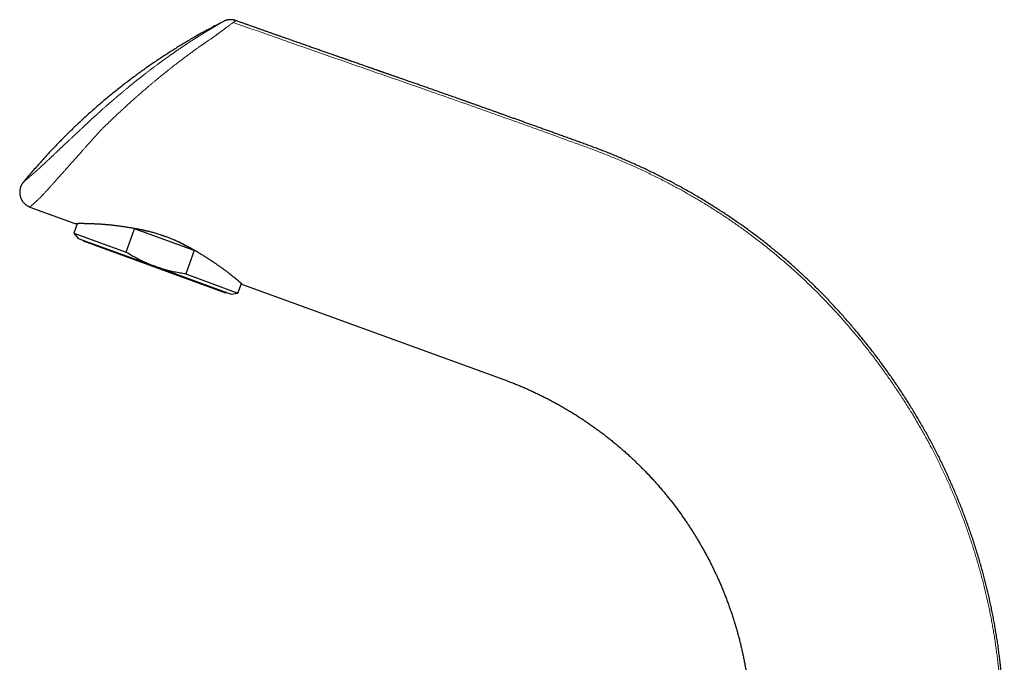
# Model space of a CAD drawing. Header units: millimetres. Extents: x 8 to 573, y 12 to 528.
# Tile 4 of 73: x 27 to 184, y 425 to 528. Entities that reach past the tile are written whole.
import ezdxf

# ---------------------------------------------------------------- set-up
doc = ezdxf.new("R2010")
doc.units = ezdxf.units.MM

msp = doc.modelspace()

# ---------------------------------------------------------------- linework, layer by layer
at = {"color": 7, "linetype": 'Continuous', "lineweight": 30}
for p, q in [((61.61, 527.62), (61.61, 527.62)), ((28.77, 497.89), (36.08, 495.23)), ((36.29, 495.23), (35.74, 493.73)), ((35.74, 493.73), (36.45, 492.88)), ((35.74, 493.73), (44.1, 490.68)), ((44.1, 490.68), (45.45, 494.4)), ((54.96, 490.94), (45.45, 494.4)), ((36.45, 492.88), (48.67, 488.44)), ((37.31, 492.57), (37.28, 492.48)), ((37.28, 492.48), (59.98, 484.21)), ((54.96, 490.94), (53.61, 487.22)), ((48.67, 488.44), (60.88, 483.99)), ((53.61, 487.22), (61.96, 484.18)), ((61.96, 484.18), (62.51, 485.69)), ((62.67, 485.55), (104.36, 470.38)), ((59.98, 484.21), (60.02, 484.31)), ((60.88, 483.99), (61.96, 484.18)), ((133.72, 447.35), (133.72, 447.35)), ((138.15, 439.5), (138.17, 439.47))]:
    msp.add_line(p, q, dxfattribs=at)
for start_param, end_param in [(1.566746, 1.941977), (1.199615, 1.461698)]:
    msp.add_ellipse((47.64, 485.61), major_axis=(13.11, -4.77), ratio=0.57735, start_param=start_param, end_param=end_param, dxfattribs=at)
for points, knots in [([(59.64, 527.5), (59.37, 527.36), (58.83, 527.08), (58.01, 526.66), (57.21, 526.22), (56.4, 525.78), (55.6, 525.33), (54.8, 524.87), (54.03, 524.42), (53.28, 523.97), (52.56, 523.53), (51.84, 523.09), (51.13, 522.63), (50.42, 522.17), (49.71, 521.71), (49, 521.24), (48.3, 520.76), (47.61, 520.28), (46.91, 519.79), (46.22, 519.29), (45.5, 518.76), (44.73, 518.19), (43.94, 517.58), (43.15, 516.96), (42.38, 516.36), (41.64, 515.76), (40.93, 515.17), (40.22, 514.57), (39.51, 513.96), (38.81, 513.35), (38.12, 512.74), (37.45, 512.13), (36.81, 511.54), (36.19, 510.95), (35.57, 510.37), (34.97, 509.77), (34.36, 509.18), (33.76, 508.57), (33.17, 507.97), (32.58, 507.35), (32, 506.74), (31.42, 506.12), (30.85, 505.49), (30.25, 504.82), (29.62, 504.11), (28.97, 503.36), (28.33, 502.6), (27.9, 502.09), (27.69, 501.83)], [0, 0, 0, 0, 0.022182, 0.044387, 0.066615, 0.088864, 0.111133, 0.133423, 0.155731, 0.176196, 0.196675, 0.217167, 0.237673, 0.25819, 0.278719, 0.299259, 0.319809, 0.340368, 0.360935, 0.38151, 0.402092, 0.426357, 0.45063, 0.474909, 0.499193, 0.521674, 0.544158, 0.566643, 0.589128, 0.611613, 0.634096, 0.656576, 0.67718, 0.697781, 0.718377, 0.738968, 0.759553, 0.780131, 0.800702, 0.821265, 0.841819, 0.862363, 0.882897, 0.90342, 0.927592, 0.951747, 0.975884, 1, 1, 1, 1]), ([(61.61, 527.62), (61.57, 527.64), (61.49, 527.66), (61.38, 527.69), (61.27, 527.72), (61.17, 527.73), (61.08, 527.75), (61, 527.76), (60.94, 527.76), (60.88, 527.76), (60.83, 527.77), (60.79, 527.77), (60.75, 527.77), (60.7, 527.77), (60.65, 527.77), (60.59, 527.76), (60.52, 527.76), (60.44, 527.75), (60.36, 527.74), (60.27, 527.72), (60.18, 527.7), (60.08, 527.67), (59.97, 527.64), (59.86, 527.6), (59.75, 527.56), (59.68, 527.52), (59.64, 527.5)], [0, 0, 0, 0, 0.061443, 0.119169, 0.173019, 0.222866, 0.26861, 0.310173, 0.339861, 0.366913, 0.391315, 0.413057, 0.432416, 0.453271, 0.480275, 0.510788, 0.544796, 0.582275, 0.623192, 0.667503, 0.715146, 0.766046, 0.820107, 0.877215, 0.937232, 1, 1, 1, 1]), ([(117.95, 507.7), (117.69, 507.8), (117.17, 507.99), (116.39, 508.27), (115.62, 508.55), (114.86, 508.82), (114.11, 509.09), (113.37, 509.36), (112.66, 509.62), (111.98, 509.87), (111.33, 510.1), (110.68, 510.33), (110.04, 510.56), (109.41, 510.79), (108.79, 511.01), (108.17, 511.24), (107.56, 511.45), (106.96, 511.67), (106.37, 511.88), (105.79, 512.09), (105.22, 512.29), (104.67, 512.49), (104.14, 512.68), (103.62, 512.86), (103.1, 513.05), (102.58, 513.23), (102.06, 513.42), (101.54, 513.61), (101.02, 513.79), (100.51, 513.97), (100.01, 514.15), (99.52, 514.32), (99.06, 514.49), (98.6, 514.65), (98.16, 514.8), (97.72, 514.96), (97.29, 515.11), (96.87, 515.26), (96.45, 515.41), (96.04, 515.55), (95.64, 515.69), (95.24, 515.83), (94.86, 515.97), (94.48, 516.1), (94.11, 516.23), (93.74, 516.36), (93.37, 516.49), (93.01, 516.62), (92.65, 516.74), (92.3, 516.87), (91.95, 516.99), (91.61, 517.11), (91.27, 517.23), (90.93, 517.35), (90.59, 517.47), (90.25, 517.58), (89.92, 517.7), (89.6, 517.81), (89.29, 517.92), (88.99, 518.02), (88.7, 518.12), (88.42, 518.22), (88.15, 518.32), (87.88, 518.41), (87.63, 518.5), (87.39, 518.58), (87.16, 518.66), (86.95, 518.74), (86.74, 518.81), (86.55, 518.87), (86.36, 518.94), (86.18, 519), (86.01, 519.06), (85.84, 519.12), (85.68, 519.18), (85.51, 519.24), (85.36, 519.29), (85.21, 519.34), (85.07, 519.39), (84.95, 519.43), (84.83, 519.47), (84.72, 519.51), (84.62, 519.55), (84.53, 519.58), (84.44, 519.61), (84.36, 519.64), (84.27, 519.67), (84.17, 519.7), (84.04, 519.75), (83.89, 519.8), (83.74, 519.85), (83.57, 519.91), (83.4, 519.97), (83.21, 520.04), (83.02, 520.1), (82.83, 520.17), (82.57, 520.26), (82.26, 520.37), (81.89, 520.5), (81.5, 520.63), (81.14, 520.76), (80.81, 520.87), (80.5, 520.98), (80.25, 521.07), (80.04, 521.14), (79.89, 521.19), (79.74, 521.25), (79.57, 521.31), (79.4, 521.37), (79.22, 521.43), (79.03, 521.49), (78.84, 521.56), (78.64, 521.63), (78.44, 521.7), (78.22, 521.78), (78.01, 521.85), (77.78, 521.93), (77.54, 522.02), (77.27, 522.11), (76.98, 522.21), (76.68, 522.32), (76.37, 522.43), (76.05, 522.54), (75.73, 522.65), (75.4, 522.77), (75.07, 522.88), (74.75, 523), (74.41, 523.11), (74.07, 523.23), (73.72, 523.35), (73.36, 523.48), (73, 523.61), (72.62, 523.74), (72.24, 523.87), (71.85, 524.01), (71.46, 524.15), (71.06, 524.29), (70.66, 524.43), (70.27, 524.57), (69.86, 524.71), (69.45, 524.86), (69.03, 525.01), (68.58, 525.16), (68.12, 525.32), (67.66, 525.49), (67.18, 525.65), (66.7, 525.82), (66.22, 525.99), (65.74, 526.16), (65.27, 526.33), (64.78, 526.5), (64.29, 526.67), (63.79, 526.85), (63.29, 527.03), (62.78, 527.21), (62.26, 527.39), (61.87, 527.53), (61.65, 527.61), (61.61, 527.62)], [0, 0, 0, 0, 0.013991, 0.027818, 0.041481, 0.054978, 0.068312, 0.08148, 0.094484, 0.10626, 0.117897, 0.129396, 0.140756, 0.151978, 0.163062, 0.174007, 0.184814, 0.195483, 0.206013, 0.216404, 0.226657, 0.236198, 0.245615, 0.25491, 0.264081, 0.273129, 0.282591, 0.291914, 0.301099, 0.310146, 0.319054, 0.327824, 0.335965, 0.343984, 0.351879, 0.359651, 0.367301, 0.374827, 0.38223, 0.389509, 0.396666, 0.4037, 0.410488, 0.417157, 0.423708, 0.43014, 0.436777, 0.443283, 0.449657, 0.4559, 0.462012, 0.467992, 0.473841, 0.480123, 0.486246, 0.49221, 0.498015, 0.503661, 0.509148, 0.514476, 0.519645, 0.524655, 0.529507, 0.534117, 0.538573, 0.542876, 0.547026, 0.550731, 0.554304, 0.557746, 0.561057, 0.564236, 0.567284, 0.570201, 0.573257, 0.576155, 0.578894, 0.581474, 0.583895, 0.586157, 0.58826, 0.590204, 0.591989, 0.593615, 0.595063, 0.596518, 0.598048, 0.599653, 0.602118, 0.604742, 0.607525, 0.610468, 0.61357, 0.616772, 0.620128, 0.623621, 0.627177, 0.633656, 0.640303, 0.647117, 0.654098, 0.659419, 0.664834, 0.670342, 0.672971, 0.675642, 0.678433, 0.68135, 0.684392, 0.68756, 0.690854, 0.694273, 0.697818, 0.701488, 0.705216, 0.709064, 0.713034, 0.717125, 0.7221, 0.727243, 0.732554, 0.738033, 0.743681, 0.749497, 0.755481, 0.761114, 0.766889, 0.772805, 0.778862, 0.785061, 0.791401, 0.797882, 0.804504, 0.811268, 0.818173, 0.82522, 0.832408, 0.839314, 0.846346, 0.853504, 0.860787, 0.868196, 0.876191, 0.884328, 0.892605, 0.901024, 0.909584, 0.918285, 0.926619, 0.935078, 0.943662, 0.952372, 0.961208, 0.970168, 0.979255, 0.988467, 0.997804, 1, 1, 1, 1]), ([(155.1, 484.16), (154.9, 484.36), (154.49, 484.77), (153.88, 485.38), (153.26, 485.98), (152.63, 486.57), (151.99, 487.17), (151.36, 487.75), (150.71, 488.33), (150.05, 488.92), (149.37, 489.5), (148.68, 490.09), (147.98, 490.68), (147.27, 491.25), (146.56, 491.83), (145.84, 492.39), (145.12, 492.95), (144.39, 493.5), (143.66, 494.04), (142.92, 494.58), (142.17, 495.11), (141.44, 495.62), (140.71, 496.12), (140, 496.6), (139.28, 497.08), (138.55, 497.54), (137.79, 498.03), (136.98, 498.53), (136.13, 499.05), (135.27, 499.56), (134.41, 500.06), (133.54, 500.56), (132.67, 501.04), (131.82, 501.5), (130.99, 501.94), (130.18, 502.36), (129.37, 502.77), (128.55, 503.18), (127.73, 503.58), (126.91, 503.97), (126.09, 504.35), (125.26, 504.73), (124.43, 505.1), (123.6, 505.46), (122.76, 505.82), (121.94, 506.16), (121.13, 506.49), (120.34, 506.8), (119.54, 507.11), (118.75, 507.41), (118.21, 507.61), (117.95, 507.7)], [0, 0, 0, 0, 0.019481, 0.038978, 0.05849, 0.078017, 0.097557, 0.117112, 0.136679, 0.156258, 0.176783, 0.197319, 0.217867, 0.238426, 0.258996, 0.279575, 0.300163, 0.320759, 0.341362, 0.361971, 0.382583, 0.403198, 0.422636, 0.442076, 0.461516, 0.480956, 0.500395, 0.522883, 0.545368, 0.567848, 0.590323, 0.61279, 0.63525, 0.6577, 0.678271, 0.698835, 0.719392, 0.73994, 0.760479, 0.781007, 0.801523, 0.822027, 0.842516, 0.862991, 0.88345, 0.903892, 0.923149, 0.942389, 0.961612, 0.980816, 1, 1, 1, 1]), ([(27.69, 501.83), (27.67, 501.8), (27.62, 501.73), (27.55, 501.63), (27.48, 501.53), (27.41, 501.41), (27.36, 501.29), (27.3, 501.17), (27.26, 501.05), (27.22, 500.92), (27.19, 500.79), (27.16, 500.66), (27.14, 500.53), (27.13, 500.39), (27.12, 500.25), (27.13, 500.11), (27.14, 499.97), (27.16, 499.83), (27.19, 499.69), (27.22, 499.55), (27.26, 499.42), (27.31, 499.29), (27.37, 499.16), (27.44, 499.03), (27.51, 498.91), (27.58, 498.8), (27.67, 498.69), (27.75, 498.59), (27.84, 498.49), (27.94, 498.4), (28.04, 498.31), (28.15, 498.22), (28.27, 498.14), (28.4, 498.06), (28.52, 498), (28.64, 497.94), (28.73, 497.91), (28.77, 497.89)], [0, 0, 0, 0, 0.025331, 0.051272, 0.077813, 0.104941, 0.132636, 0.160877, 0.187982, 0.215524, 0.243475, 0.271803, 0.300475, 0.329452, 0.358696, 0.388162, 0.417807, 0.447584, 0.476913, 0.506278, 0.535633, 0.564932, 0.59466, 0.624235, 0.653613, 0.68275, 0.711603, 0.739629, 0.76731, 0.794615, 0.821515, 0.852974, 0.883785, 0.913916, 0.943342, 0.972041, 1, 1, 1, 1]), ([(42.9, 494.85), (42.85, 494.86), (42.73, 494.88), (42.57, 494.9), (42.4, 494.92), (42.21, 494.94), (41.99, 494.97), (41.75, 494.99), (41.51, 495.02), (41.3, 495.04), (41.12, 495.05), (40.97, 495.07), (40.82, 495.08), (40.64, 495.09), (40.44, 495.11), (40.22, 495.13), (40.01, 495.14), (39.82, 495.15), (39.65, 495.16), (39.51, 495.17), (39.37, 495.18), (39.21, 495.18), (39.03, 495.19), (38.83, 495.2), (38.63, 495.21), (38.44, 495.22), (38.25, 495.22), (38.1, 495.23), (37.97, 495.23), (37.87, 495.23), (37.77, 495.23), (37.66, 495.23), (37.53, 495.24), (37.4, 495.24), (37.27, 495.24), (37.15, 495.24), (37.06, 495.24), (36.98, 495.24), (36.91, 495.24), (36.83, 495.24), (36.75, 495.24), (36.66, 495.24), (36.58, 495.24), (36.51, 495.24), (36.45, 495.24), (36.38, 495.23), (36.33, 495.23), (36.28, 495.23), (36.23, 495.23), (36.19, 495.23), (36.16, 495.23), (36.13, 495.23), (36.11, 495.23), (36.09, 495.23), (36.08, 495.23), (36.08, 495.23), (36.08, 495.23)], [0, 0, 0, 0, 0.014024, 0.028048, 0.042083, 0.056118, 0.077249, 0.098381, 0.119549, 0.140717, 0.154762, 0.168807, 0.182863, 0.196919, 0.218616, 0.240313, 0.262049, 0.283785, 0.298571, 0.313358, 0.328157, 0.342956, 0.366352, 0.38975, 0.413146, 0.436656, 0.46017, 0.48368, 0.497727, 0.511774, 0.525832, 0.53989, 0.561623, 0.583357, 0.605134, 0.626911, 0.641741, 0.656572, 0.671416, 0.68626, 0.705463, 0.72467, 0.743876, 0.763078, 0.782411, 0.801749, 0.821086, 0.840419, 0.86029, 0.880166, 0.900041, 0.919912, 0.939932, 0.959956, 0.97998, 1, 1, 1, 1]), ([(57.07, 489.73), (56.99, 489.78), (56.83, 489.88), (56.58, 490.04), (56.34, 490.19), (56.09, 490.34), (55.83, 490.5), (55.58, 490.65), (55.32, 490.8), (55.14, 490.91), (54.96, 491.01), (54.78, 491.11), (54.51, 491.27), (54.24, 491.42), (53.95, 491.57), (53.66, 491.73), (53.35, 491.89), (53.04, 492.04), (52.73, 492.19), (52.44, 492.33), (52.16, 492.46), (51.88, 492.59), (51.59, 492.71), (51.32, 492.82), (51.06, 492.93), (50.82, 493.02), (50.58, 493.12), (50.33, 493.2), (50.09, 493.29), (49.82, 493.38), (49.53, 493.48), (49.22, 493.58), (48.9, 493.68), (48.58, 493.77), (48.26, 493.86), (47.94, 493.94), (47.61, 494.02), (47.28, 494.1), (46.95, 494.18), (46.62, 494.25), (46.3, 494.31), (45.98, 494.37), (45.65, 494.43), (45.33, 494.49), (45, 494.55), (44.67, 494.6), (44.36, 494.65), (44.05, 494.69), (43.76, 494.73), (43.47, 494.78), (43.18, 494.82), (43, 494.84), (42.9, 494.85)], [0, 0, 0, 0, 0.020504, 0.041014, 0.061524, 0.082028, 0.102533, 0.123044, 0.143554, 0.164059, 0.164735, 0.185073, 0.205416, 0.22576, 0.246097, 0.268438, 0.290788, 0.313137, 0.335477, 0.354935, 0.374402, 0.393872, 0.413338, 0.432795, 0.449174, 0.465554, 0.481932, 0.497997, 0.514064, 0.530129, 0.550884, 0.57165, 0.59242, 0.613186, 0.633941, 0.655463, 0.676992, 0.698521, 0.720043, 0.741718, 0.763393, 0.784762, 0.806131, 0.82859, 0.851056, 0.873523, 0.895982, 0.91678, 0.937586, 0.958395, 0.979202, 1, 1, 1, 1]), ([(48.67, 488.44), (48.53, 488.49), (48.27, 488.58), (47.88, 488.74), (47.49, 488.9), (47.1, 489.07), (46.72, 489.25), (46.34, 489.43), (45.96, 489.62), (45.59, 489.82), (45.21, 490.03), (44.84, 490.24), (44.47, 490.46), (44.22, 490.61), (44.1, 490.68)], [0, 0, 0, 0, 0.0827676, 0.1655495, 0.2483318, 0.3311, 0.4141551, 0.4972103, 0.5796889, 0.6621677, 0.7466196, 0.8310822, 0.9155462, 1, 1, 1, 1]), ([(62.67, 485.55), (62.67, 485.55), (62.67, 485.55), (62.67, 485.56), (62.66, 485.56), (62.65, 485.57), (62.64, 485.59), (62.61, 485.6), (62.59, 485.63), (62.55, 485.65), (62.52, 485.68), (62.48, 485.72), (62.44, 485.75), (62.4, 485.78), (62.36, 485.81), (62.31, 485.86), (62.25, 485.91), (62.18, 485.97), (62.1, 486.04), (62.02, 486.11), (61.93, 486.18), (61.85, 486.25), (61.78, 486.31), (61.72, 486.36), (61.65, 486.42), (61.58, 486.48), (61.49, 486.55), (61.38, 486.64), (61.26, 486.73), (61.16, 486.82), (61.06, 486.89), (60.98, 486.96), (60.89, 487.03), (60.8, 487.1), (60.71, 487.16), (60.63, 487.23), (60.54, 487.3), (60.43, 487.39), (60.3, 487.48), (60.16, 487.59), (60.01, 487.71), (59.87, 487.81), (59.75, 487.9), (59.64, 487.98), (59.53, 488.06), (59.4, 488.15), (59.25, 488.26), (59.08, 488.39), (58.9, 488.52), (58.73, 488.63), (58.58, 488.73), (58.46, 488.82), (58.32, 488.91), (58.19, 489), (58.06, 489.09), (57.92, 489.18), (57.78, 489.28), (57.64, 489.37), (57.5, 489.46), (57.36, 489.55), (57.22, 489.64), (57.12, 489.7), (57.07, 489.73)], [0, 0, 0, 0, 0.015, 0.03, 0.045016, 0.060033, 0.080218, 0.100406, 0.120592, 0.140866, 0.161144, 0.181419, 0.196753, 0.212088, 0.22744, 0.242792, 0.264733, 0.286677, 0.308617, 0.330668, 0.352721, 0.374771, 0.387942, 0.401113, 0.414294, 0.427476, 0.447827, 0.468178, 0.488565, 0.508952, 0.522823, 0.536694, 0.550576, 0.564458, 0.57772, 0.590982, 0.604254, 0.617526, 0.637503, 0.65748, 0.67749, 0.6975, 0.71078, 0.724061, 0.737351, 0.750641, 0.771112, 0.791582, 0.812085, 0.832589, 0.846516, 0.860443, 0.874381, 0.888319, 0.902252, 0.916185, 0.930129, 0.944072, 0.958049, 0.972025, 0.986013, 1, 1, 1, 1]), ([(53.61, 487.22), (53.46, 487.25), (53.16, 487.29), (52.72, 487.36), (52.28, 487.44), (51.84, 487.53), (51.4, 487.63), (50.98, 487.73), (50.58, 487.84), (50.19, 487.94), (49.81, 488.06), (49.43, 488.18), (49.04, 488.3), (48.79, 488.39), (48.67, 488.44)], [0, 0, 0, 0, 0.087843, 0.175691, 0.263533, 0.351598, 0.43967, 0.527734, 0.606336, 0.684944, 0.763546, 0.842362, 0.921184, 1, 1, 1, 1]), ([(184.24, 414.73), (184.23, 415.02), (184.23, 415.58), (184.21, 416.43), (184.18, 417.27), (184.15, 418.12), (184.11, 418.97), (184.06, 419.82), (184.01, 420.7), (183.94, 421.61), (183.86, 422.55), (183.77, 423.49), (183.68, 424.43), (183.57, 425.37), (183.45, 426.3), (183.33, 427.24), (183.2, 428.18), (183.05, 429.12), (182.9, 430.05), (182.74, 430.98), (182.58, 431.9), (182.4, 432.82), (182.22, 433.72), (182.04, 434.59), (181.85, 435.44), (181.65, 436.29), (181.45, 437.13), (181.24, 437.98), (181.02, 438.82), (180.79, 439.69), (180.54, 440.59), (180.28, 441.51), (180, 442.43), (179.72, 443.35), (179.43, 444.27), (179.12, 445.18), (178.81, 446.09), (178.5, 447), (178.17, 447.9), (177.83, 448.8), (177.49, 449.69), (177.15, 450.57), (176.79, 451.44), (176.43, 452.29), (176.08, 453.12), (175.73, 453.92), (175.37, 454.72), (175.01, 455.51), (174.64, 456.31), (174.26, 457.09), (173.86, 457.9), (173.44, 458.74), (173, 459.59), (172.55, 460.44), (172.1, 461.28), (171.63, 462.12), (171.16, 462.96), (170.68, 463.79), (170.19, 464.61), (169.7, 465.43), (169.2, 466.24), (168.7, 467.04), (168.19, 467.83), (167.68, 468.61), (167.15, 469.41), (166.59, 470.22), (166.02, 471.05), (165.43, 471.87), (164.84, 472.69), (164.25, 473.5), (163.65, 474.29), (163.06, 475.05), (162.48, 475.79), (161.89, 476.53), (161.3, 477.26), (160.7, 477.99), (160.09, 478.7), (159.48, 479.42), (158.87, 480.12), (158.24, 480.82), (157.62, 481.5), (157, 482.18), (156.37, 482.85), (155.74, 483.51), (155.31, 483.94), (155.1, 484.16)], [0, 0, 0, 0, 0.010957, 0.02193, 0.03292, 0.043926, 0.054948, 0.065985, 0.077037, 0.089212, 0.101404, 0.113613, 0.125839, 0.138081, 0.150338, 0.162611, 0.174898, 0.1872, 0.199515, 0.211624, 0.223745, 0.235878, 0.248022, 0.259273, 0.270533, 0.281802, 0.293079, 0.304364, 0.315657, 0.326957, 0.339395, 0.351839, 0.364288, 0.376742, 0.389201, 0.401663, 0.414129, 0.426597, 0.439067, 0.451539, 0.463788, 0.476039, 0.488289, 0.500538, 0.511876, 0.523212, 0.534546, 0.545878, 0.557207, 0.568533, 0.579855, 0.592305, 0.60475, 0.617189, 0.629622, 0.642047, 0.654465, 0.666876, 0.679278, 0.691673, 0.70406, 0.716217, 0.728365, 0.740504, 0.752632, 0.765718, 0.77879, 0.791849, 0.804892, 0.817921, 0.830933, 0.843186, 0.855424, 0.867646, 0.879851, 0.892038, 0.904208, 0.916359, 0.928492, 0.940604, 0.952697, 0.964554, 0.97639, 0.988206, 1, 1, 1, 1]), ([(104.36, 470.38), (104.57, 470.3), (104.99, 470.15), (105.61, 469.91), (106.23, 469.67), (106.84, 469.42), (107.46, 469.16), (108.07, 468.89), (108.7, 468.61), (109.34, 468.31), (110.01, 467.99), (110.67, 467.67), (111.32, 467.34), (111.98, 466.99), (112.63, 466.64), (113.27, 466.29), (113.91, 465.92), (114.55, 465.55), (115.18, 465.17), (115.8, 464.78), (116.41, 464.39), (117.02, 464), (117.62, 463.59), (118.22, 463.17), (118.83, 462.75), (119.42, 462.31), (120.02, 461.87), (120.6, 461.43), (121.17, 460.98), (121.73, 460.52), (122.29, 460.06), (122.84, 459.6), (123.39, 459.12), (123.93, 458.65), (124.46, 458.16), (124.89, 457.76), (125.22, 457.45), (125.45, 457.23), (125.69, 457), (125.92, 456.78), (126.14, 456.55), (126.37, 456.32), (126.52, 456.17), (126.6, 456.09)], [0, 0, 0, 0, 0.024897, 0.049824, 0.074778, 0.099759, 0.124764, 0.149793, 0.174843, 0.202421, 0.230022, 0.257643, 0.285282, 0.312938, 0.340608, 0.368289, 0.395981, 0.423681, 0.451386, 0.4786, 0.505816, 0.533031, 0.560244, 0.587947, 0.615644, 0.643331, 0.671008, 0.698672, 0.725828, 0.752967, 0.780087, 0.807188, 0.834266, 0.861319, 0.888347, 0.915347, 0.92746, 0.939566, 0.951666, 0.96376, 0.975847, 0.987927, 1, 1, 1, 1]), ([(126.6, 456.09), (126.77, 455.92), (127.12, 455.56), (127.62, 455.03), (128.13, 454.48), (128.63, 453.93), (129.12, 453.37), (129.6, 452.82), (130.06, 452.26), (130.51, 451.72), (130.95, 451.16), (131.38, 450.61), (131.81, 450.04), (132.24, 449.47), (132.65, 448.89), (133.07, 448.31), (133.45, 447.76), (133.69, 447.39), (133.8, 447.23)], [0, 0, 0, 0, 0.064578, 0.129306, 0.194179, 0.259194, 0.324345, 0.389628, 0.451297, 0.513076, 0.574959, 0.636944, 0.699026, 0.7612, 0.823464, 0.885811, 0.94824, 1, 1, 1, 1]), ([(133.72, 447.35), (133.72, 447.35), (133.84, 447.17), (134.08, 446.81), (134.43, 446.26), (134.78, 445.71), (135.12, 445.15), (135.46, 444.6), (135.78, 444.04), (136.1, 443.48), (136.43, 442.89), (136.78, 442.25), (137.14, 441.57), (137.48, 440.88), (137.82, 440.19), (138.05, 439.72), (138.17, 439.47), (138.17, 439.46)], [0, 0, 0, 0, 0.000692, 0.072538, 0.144456, 0.216442, 0.288494, 0.359317, 0.430195, 0.501123, 0.572097, 0.656644, 0.741244, 0.825889, 0.910574, 0.995289, 1, 1, 1, 1]), ([(138.11, 439.59), (138.19, 439.42), (138.38, 439.02), (138.66, 438.4), (138.95, 437.74), (139.23, 437.07), (139.51, 436.4), (139.77, 435.73), (140.03, 435.05), (140.28, 434.37), (140.52, 433.69), (140.75, 433.01), (140.98, 432.33), (141.19, 431.64), (141.4, 430.95), (141.6, 430.27), (141.78, 429.59), (141.96, 428.91), (142.14, 428.22), (142.3, 427.52), (142.46, 426.82), (142.61, 426.12), (142.75, 425.42), (142.88, 424.72), (143, 424.01), (143.12, 423.31), (143.22, 422.6), (143.32, 421.9), (143.41, 421.19), (143.49, 420.49), (143.56, 419.78), (143.63, 419.08), (143.68, 418.37), (143.73, 417.65), (143.77, 416.93), (143.8, 416.29), (143.82, 415.74), (143.83, 415.28), (143.84, 414.93), (143.84, 414.72), (143.84, 414.64), (143.84, 414.62), (143.84, 414.59), (143.84, 414.57), (143.84, 414.55), (143.84, 414.53), (143.84, 414.52)], [0, 0, 0, 0, 0.022855, 0.050758, 0.078666, 0.106576, 0.134486, 0.162394, 0.190299, 0.218197, 0.246027, 0.273848, 0.301656, 0.329451, 0.357229, 0.384495, 0.411741, 0.438966, 0.466169, 0.493901, 0.521606, 0.549282, 0.576926, 0.604536, 0.632111, 0.659649, 0.687148, 0.714607, 0.742022, 0.769393, 0.796718, 0.823994, 0.851221, 0.87912, 0.906963, 0.934748, 0.953053, 0.971331, 0.987394, 0.994455, 0.995379, 0.996304, 0.997228, 0.998152, 0.999076, 1, 1, 1, 1])]:
    msp.add_open_spline(points, degree=3, knots=knots, dxfattribs=at)
at = {"color": 252, "linetype": 'Continuous', "lineweight": 0}
for points, knots in [([(27.69, 501.83), (27.69, 501.83), (27.69, 501.83), (27.7, 501.83), (27.7, 501.84), (27.71, 501.84), (27.71, 501.84), (27.72, 501.85), (27.72, 501.85), (27.72, 501.86), (27.73, 501.86), (27.73, 501.86), (27.73, 501.87), (27.74, 501.87), (27.74, 501.87), (27.74, 501.87), (27.74, 501.87), (27.74, 501.87), (27.75, 501.88), (27.75, 501.88), (27.75, 501.88), (27.76, 501.88), (27.76, 501.89), (27.76, 501.89), (27.77, 501.9), (27.78, 501.9), (27.79, 501.91), (27.79, 501.92), (27.8, 501.93), (27.81, 501.93), (27.82, 501.94), (27.83, 501.95), (27.84, 501.96), (27.85, 501.97), (27.86, 501.98), (27.87, 501.99), (27.88, 502), (27.89, 502.01), (27.9, 502.01), (27.91, 502.02), (27.92, 502.03), (27.93, 502.04), (27.95, 502.05), (27.96, 502.07), (27.98, 502.08), (28, 502.1), (28.03, 502.12), (28.06, 502.15), (28.09, 502.18), (28.12, 502.21), (28.16, 502.24), (28.19, 502.27), (28.22, 502.29), (28.25, 502.32), (28.28, 502.34), (28.31, 502.37), (28.34, 502.4), (28.38, 502.44), (28.43, 502.47), (28.47, 502.51), (28.52, 502.55), (28.56, 502.58), (28.59, 502.61), (28.62, 502.64), (28.65, 502.66), (28.67, 502.68), (28.7, 502.71), (28.72, 502.73), (28.74, 502.75), (28.77, 502.77), (28.79, 502.78), (28.81, 502.8), (28.83, 502.82), (28.86, 502.85), (28.89, 502.87), (28.92, 502.9), (28.95, 502.93), (28.99, 502.96), (29.03, 502.99), (29.06, 503.02), (29.1, 503.05), (29.14, 503.08), (29.17, 503.11), (29.19, 503.13), (29.22, 503.15), (29.23, 503.17), (29.25, 503.18), (29.27, 503.19), (29.28, 503.21), (29.3, 503.22), (29.32, 503.24), (29.34, 503.25), (29.36, 503.27), (29.38, 503.29), (29.4, 503.31), (29.43, 503.33), (29.45, 503.35), (29.47, 503.37), (29.5, 503.39), (29.51, 503.4), (29.53, 503.42), (29.54, 503.43), (29.54, 503.43), (29.55, 503.44), (29.55, 503.44), (29.56, 503.44), (29.56, 503.45), (29.57, 503.45), (29.58, 503.46), (29.59, 503.47), (29.61, 503.49), (29.63, 503.51), (29.66, 503.53), (29.68, 503.56), (29.71, 503.58), (29.74, 503.6), (29.77, 503.63), (29.8, 503.66), (29.84, 503.69), (29.89, 503.74), (29.94, 503.78), (30, 503.84), (30.06, 503.9), (30.12, 503.95), (30.18, 504.01), (30.24, 504.06), (30.3, 504.11), (30.36, 504.17), (30.41, 504.22), (30.46, 504.27), (30.51, 504.31), (30.56, 504.36), (30.62, 504.41), (30.68, 504.47), (30.75, 504.53), (30.83, 504.61), (30.91, 504.68), (30.99, 504.76), (31.06, 504.82), (31.14, 504.89), (31.21, 504.97), (31.29, 505.04), (31.37, 505.11), (31.43, 505.17), (31.48, 505.21), (31.52, 505.26), (31.57, 505.3), (31.6, 505.33), (31.63, 505.36), (31.66, 505.38), (31.68, 505.41), (31.71, 505.43), (31.74, 505.46), (31.78, 505.5), (31.84, 505.55), (31.89, 505.6), (31.95, 505.66), (32.01, 505.71), (32.06, 505.76), (32.11, 505.81), (32.18, 505.88), (32.26, 505.95), (32.35, 506.04), (32.45, 506.13), (32.54, 506.22), (32.61, 506.29), (32.67, 506.34), (32.73, 506.39), (32.78, 506.44), (32.83, 506.49), (32.88, 506.53), (32.92, 506.57), (32.95, 506.61), (32.99, 506.64), (33.03, 506.67), (33.06, 506.71), (33.11, 506.75), (33.16, 506.8), (33.22, 506.86), (33.28, 506.92), (33.36, 506.99), (33.45, 507.07), (33.55, 507.17), (33.65, 507.27), (33.75, 507.36), (33.85, 507.45), (33.94, 507.54), (34.04, 507.63), (34.14, 507.72), (34.24, 507.82), (34.35, 507.92), (34.46, 508.02), (34.57, 508.13), (34.68, 508.23), (34.8, 508.34), (34.92, 508.45), (35.04, 508.57), (35.19, 508.71), (35.35, 508.85), (35.51, 509), (35.64, 509.13), (35.76, 509.24), (35.84, 509.32), (35.93, 509.4), (36, 509.47), (36.07, 509.53), (36.13, 509.59), (36.19, 509.65), (36.26, 509.71), (36.32, 509.77), (36.38, 509.82), (36.42, 509.86), (36.47, 509.9), (36.5, 509.93), (36.53, 509.96), (36.55, 509.98), (36.56, 509.99), (36.57, 510), (36.58, 510.01), (36.59, 510.02), (36.6, 510.03), (36.62, 510.04), (36.64, 510.06), (36.67, 510.09), (36.7, 510.12), (36.75, 510.17), (36.81, 510.22), (36.87, 510.27), (36.92, 510.33), (36.98, 510.38), (37.03, 510.43), (37.08, 510.47), (37.12, 510.51), (37.15, 510.54), (37.18, 510.57), (37.2, 510.59), (37.22, 510.6), (37.24, 510.62), (37.25, 510.64), (37.28, 510.66), (37.3, 510.68), (37.34, 510.71), (37.39, 510.76), (37.46, 510.82), (37.54, 510.9), (37.62, 510.98), (37.7, 511.05), (37.78, 511.12), (37.86, 511.2), (37.94, 511.27), (38.02, 511.35), (38.1, 511.43), (38.18, 511.5), (38.26, 511.58), (38.35, 511.65), (38.44, 511.74), (38.54, 511.83), (38.65, 511.94), (38.77, 512.04), (38.89, 512.15), (39, 512.25), (39.11, 512.36), (39.22, 512.46), (39.34, 512.56), (39.46, 512.67), (39.59, 512.79), (39.72, 512.91), (39.88, 513.06), (40.08, 513.23), (40.3, 513.43), (40.51, 513.62), (40.7, 513.78), (40.87, 513.94), (41.04, 514.09), (41.21, 514.24), (41.39, 514.39), (41.56, 514.54), (41.7, 514.66), (41.81, 514.76), (41.89, 514.83), (41.96, 514.89), (42.03, 514.95), (42.09, 515), (42.15, 515.05), (42.21, 515.1), (42.26, 515.15), (42.31, 515.19), (42.37, 515.24), (42.43, 515.29), (42.49, 515.35), (42.56, 515.41), (42.65, 515.48), (42.76, 515.57), (42.89, 515.68), (43.02, 515.79), (43.15, 515.9), (43.28, 516.01), (43.41, 516.13), (43.56, 516.25), (43.72, 516.38), (43.9, 516.53), (44.07, 516.67), (44.23, 516.8), (44.37, 516.92), (44.49, 517.02), (44.6, 517.11), (44.72, 517.21), (44.86, 517.32), (45.01, 517.44), (45.16, 517.57), (45.32, 517.69), (45.45, 517.8), (45.57, 517.9), (45.68, 517.98), (45.78, 518.07), (45.89, 518.15), (45.99, 518.23), (46.08, 518.3), (46.18, 518.38), (46.28, 518.46), (46.39, 518.54), (46.49, 518.62), (46.59, 518.7), (46.68, 518.77), (46.77, 518.84), (46.85, 518.91), (46.96, 518.99), (47.09, 519.1), (47.27, 519.23), (47.44, 519.37), (47.62, 519.51), (47.79, 519.64), (47.95, 519.76), (48.11, 519.87), (48.26, 519.99), (48.42, 520.11), (48.59, 520.24), (48.77, 520.38), (48.97, 520.52), (49.16, 520.66), (49.31, 520.78), (49.43, 520.86), (49.51, 520.92), (49.59, 520.98), (49.67, 521.04), (49.75, 521.1), (49.83, 521.16), (49.91, 521.21), (49.98, 521.26), (50.04, 521.31), (50.11, 521.36), (50.17, 521.4), (50.23, 521.45), (50.29, 521.49), (50.35, 521.53), (50.4, 521.57), (50.44, 521.6), (50.47, 521.62), (50.49, 521.64), (50.51, 521.65), (50.53, 521.66), (50.54, 521.67), (50.56, 521.68), (50.58, 521.7), (50.6, 521.71), (50.64, 521.74), (50.67, 521.76), (50.72, 521.8), (50.76, 521.83), (50.81, 521.86), (50.88, 521.91), (50.96, 521.97), (51.05, 522.03), (51.15, 522.11), (51.26, 522.18), (51.38, 522.26), (51.49, 522.34), (51.6, 522.42), (51.7, 522.49), (51.8, 522.56), (51.9, 522.63), (52, 522.7), (52.11, 522.77), (52.22, 522.85), (52.34, 522.93), (52.47, 523.02), (52.59, 523.1), (52.71, 523.19), (52.83, 523.27), (52.93, 523.34), (53.02, 523.4), (53.1, 523.45), (53.18, 523.5), (53.27, 523.56), (53.36, 523.62), (53.45, 523.68), (53.54, 523.74), (53.62, 523.79), (53.69, 523.84), (53.75, 523.88), (53.81, 523.92), (53.87, 523.96), (53.92, 523.99), (53.96, 524.02), (54, 524.04), (54.02, 524.06), (54.05, 524.08), (54.06, 524.09), (54.07, 524.09), (54.08, 524.1), (54.08, 524.1), (54.09, 524.11), (54.1, 524.11), (54.12, 524.12), (54.14, 524.14), (54.17, 524.16), (54.2, 524.18), (54.25, 524.21), (54.29, 524.24), (54.35, 524.27), (54.41, 524.31), (54.47, 524.36), (54.54, 524.4), (54.6, 524.43), (54.65, 524.47), (54.7, 524.5), (54.75, 524.53), (54.8, 524.57), (54.87, 524.61), (54.94, 524.65), (55.01, 524.7), (55.09, 524.75), (55.19, 524.81), (55.29, 524.88), (55.41, 524.96), (55.54, 525.03), (55.66, 525.11), (55.79, 525.19), (55.91, 525.26), (56.01, 525.33), (56.11, 525.39), (56.18, 525.43), (56.25, 525.48), (56.32, 525.52), (56.39, 525.56), (56.44, 525.59), (56.5, 525.63), (56.57, 525.67), (56.63, 525.71), (56.7, 525.75), (56.76, 525.79), (56.83, 525.83), (56.9, 525.87), (56.97, 525.91), (57.03, 525.95), (57.07, 525.98), (57.1, 526), (57.13, 526.01), (57.16, 526.03), (57.18, 526.04), (57.19, 526.05), (57.2, 526.05), (57.21, 526.06), (57.21, 526.06), (57.22, 526.07), (57.23, 526.07), (57.25, 526.08), (57.27, 526.1), (57.3, 526.11), (57.34, 526.14), (57.38, 526.16), (57.42, 526.19), (57.46, 526.21), (57.5, 526.23), (57.54, 526.26), (57.59, 526.29), (57.64, 526.32), (57.69, 526.35), (57.75, 526.38), (57.81, 526.42), (57.88, 526.46), (57.97, 526.51), (58.06, 526.57), (58.15, 526.62), (58.23, 526.67), (58.31, 526.72), (58.4, 526.77), (58.48, 526.82), (58.57, 526.87), (58.65, 526.92), (58.72, 526.96), (58.78, 526.99), (58.82, 527.02), (58.86, 527.04), (58.89, 527.06), (58.92, 527.08), (58.95, 527.1), (58.98, 527.11), (59.01, 527.13), (59.03, 527.14), (59.05, 527.15), (59.06, 527.16), (59.07, 527.17), (59.08, 527.17), (59.09, 527.17), (59.09, 527.18), (59.09, 527.18), (59.09, 527.18), (59.1, 527.18), (59.11, 527.19), (59.12, 527.19), (59.13, 527.2), (59.15, 527.21), (59.16, 527.22), (59.18, 527.23), (59.2, 527.24), (59.22, 527.25), (59.24, 527.27), (59.26, 527.28), (59.28, 527.29), (59.3, 527.3), (59.32, 527.31), (59.34, 527.33), (59.37, 527.34), (59.4, 527.36), (59.44, 527.38), (59.48, 527.41), (59.52, 527.43), (59.56, 527.45), (59.59, 527.47), (59.61, 527.48), (59.63, 527.49), (59.64, 527.5), (59.64, 527.5), (59.64, 527.5)], [0, 0, 0, 0, 0.004193, 0.008402, 0.01262, 0.016764, 0.020855, 0.022404, 0.024009, 0.025678, 0.027363, 0.028992, 0.030496, 0.031403, 0.032201, 0.03288, 0.033486, 0.034076, 0.034707, 0.035435, 0.036297, 0.037279, 0.038359, 0.039515, 0.040725, 0.043173, 0.045576, 0.047607, 0.049563, 0.051485, 0.053415, 0.055433, 0.0575, 0.059565, 0.061581, 0.063495, 0.065269, 0.066951, 0.068346, 0.069795, 0.071353, 0.073051, 0.074867, 0.076771, 0.079868, 0.082988, 0.086034, 0.090015, 0.093972, 0.097995, 0.10205, 0.105232, 0.108285, 0.11118, 0.113975, 0.116744, 0.120435, 0.124175, 0.127886, 0.131649, 0.135429, 0.139308, 0.141598, 0.143829, 0.145951, 0.147926, 0.149774, 0.151532, 0.15324, 0.15496, 0.156376, 0.157898, 0.159568, 0.161403, 0.163421, 0.16557, 0.167827, 0.170171, 0.172579, 0.17498, 0.177371, 0.179696, 0.181904, 0.183283, 0.18457, 0.185749, 0.186805, 0.18773, 0.188553, 0.189717, 0.190834, 0.192019, 0.193131, 0.194332, 0.195631, 0.197036, 0.198212, 0.199405, 0.200553, 0.201596, 0.202202, 0.202715, 0.203118, 0.203393, 0.203552, 0.203698, 0.203924, 0.204271, 0.204722, 0.20526, 0.205871, 0.207166, 0.208551, 0.209915, 0.211177, 0.212345, 0.21345, 0.215131, 0.216841, 0.218627, 0.22115, 0.223722, 0.226266, 0.228681, 0.230907, 0.233022, 0.235213, 0.237477, 0.239711, 0.241298, 0.24292, 0.244645, 0.246516, 0.248504, 0.2512, 0.253904, 0.256563, 0.258899, 0.261202, 0.263491, 0.265828, 0.268279, 0.270892, 0.272381, 0.273829, 0.27519, 0.276418, 0.277467, 0.278311, 0.278998, 0.279682, 0.280466, 0.281416, 0.282509, 0.284049, 0.285676, 0.287309, 0.288878, 0.290385, 0.291861, 0.293335, 0.295743, 0.298286, 0.300956, 0.303738, 0.305231, 0.306722, 0.308183, 0.309584, 0.310896, 0.312091, 0.313143, 0.31408, 0.314966, 0.315867, 0.316848, 0.317943, 0.319351, 0.320844, 0.322378, 0.323909, 0.326609, 0.329187, 0.331637, 0.333986, 0.336294, 0.338574, 0.340902, 0.343309, 0.345832, 0.348304, 0.35092, 0.353631, 0.356377, 0.359103, 0.361798, 0.364471, 0.368125, 0.371789, 0.375505, 0.37924, 0.381283, 0.383256, 0.385167, 0.387106, 0.388385, 0.389739, 0.391195, 0.392763, 0.394376, 0.395484, 0.396538, 0.397508, 0.398362, 0.398931, 0.399394, 0.399736, 0.399946, 0.400076, 0.400234, 0.40051, 0.400906, 0.401407, 0.401999, 0.402668, 0.403875, 0.405184, 0.406535, 0.407867, 0.409144, 0.410323, 0.411405, 0.41237, 0.413198, 0.413747, 0.414189, 0.414563, 0.414928, 0.415345, 0.415858, 0.41648, 0.41719, 0.41797, 0.419933, 0.421911, 0.423741, 0.425479, 0.427216, 0.429034, 0.430929, 0.432845, 0.434727, 0.436545, 0.438365, 0.440276, 0.442364, 0.444649, 0.447306, 0.450012, 0.452666, 0.45524, 0.45781, 0.460315, 0.462957, 0.465758, 0.468696, 0.471742, 0.474871, 0.479892, 0.484989, 0.490122, 0.494047, 0.497957, 0.501862, 0.505774, 0.509708, 0.513668, 0.51756, 0.519396, 0.52116, 0.522835, 0.524402, 0.525843, 0.527152, 0.528368, 0.529535, 0.530756, 0.532026, 0.533397, 0.534892, 0.536496, 0.538195, 0.540942, 0.543815, 0.54676, 0.549743, 0.552764, 0.555824, 0.558924, 0.56285, 0.56683, 0.570797, 0.574667, 0.577586, 0.580354, 0.582951, 0.585417, 0.588819, 0.592224, 0.595726, 0.599266, 0.602762, 0.605146, 0.607512, 0.609919, 0.612425, 0.614504, 0.616702, 0.618995, 0.621337, 0.623735, 0.626094, 0.628369, 0.630513, 0.632494, 0.634337, 0.636083, 0.639912, 0.643872, 0.647967, 0.6521, 0.656287, 0.659677, 0.663195, 0.666809, 0.670471, 0.674134, 0.678678, 0.683174, 0.687611, 0.691942, 0.693835, 0.695688, 0.697508, 0.699332, 0.701201, 0.703156, 0.70524, 0.706623, 0.708075, 0.709569, 0.711072, 0.712551, 0.713973, 0.715305, 0.716513, 0.717354, 0.718082, 0.718681, 0.719138, 0.719483, 0.719784, 0.720106, 0.720515, 0.721138, 0.721912, 0.722815, 0.723826, 0.724924, 0.726088, 0.727295, 0.729551, 0.731758, 0.733876, 0.73665, 0.73933, 0.741957, 0.744578, 0.747251, 0.749428, 0.751706, 0.754114, 0.75666, 0.759311, 0.762281, 0.765276, 0.768242, 0.771129, 0.773908, 0.776643, 0.7785, 0.780397, 0.782359, 0.784411, 0.786577, 0.788881, 0.791319, 0.792944, 0.794561, 0.796141, 0.797657, 0.799081, 0.800383, 0.801303, 0.802116, 0.802811, 0.803372, 0.803786, 0.804039, 0.80412, 0.804182, 0.804363, 0.804663, 0.805072, 0.805576, 0.806166, 0.807095, 0.808132, 0.809249, 0.810415, 0.812128, 0.813792, 0.815325, 0.816727, 0.818031, 0.819271, 0.820483, 0.8217, 0.823292, 0.825014, 0.826894, 0.828912, 0.831049, 0.833916, 0.836902, 0.839964, 0.843062, 0.846153, 0.849192, 0.852138, 0.854156, 0.856087, 0.857917, 0.85963, 0.861211, 0.862665, 0.864017, 0.865759, 0.867427, 0.869086, 0.870788, 0.872543, 0.874359, 0.876245, 0.878196, 0.879059, 0.87988, 0.880638, 0.881307, 0.881864, 0.882287, 0.882551, 0.882655, 0.882765, 0.882988, 0.883329, 0.88377, 0.884293, 0.885237, 0.886268, 0.887316, 0.888628, 0.889793, 0.890873, 0.891932, 0.89326, 0.894739, 0.896351, 0.898053, 0.899803, 0.901556, 0.904698, 0.9077, 0.910537, 0.913239, 0.9159, 0.918587, 0.921765, 0.924917, 0.928083, 0.931289, 0.93305, 0.934744, 0.936377, 0.938061, 0.939202, 0.940445, 0.941808, 0.943215, 0.944548, 0.945218, 0.945807, 0.946294, 0.946658, 0.946879, 0.946956, 0.947031, 0.947188, 0.947437, 0.947767, 0.948386, 0.94913, 0.949964, 0.950857, 0.951773, 0.95268, 0.954172, 0.955511, 0.956747, 0.957927, 0.959103, 0.960315, 0.961566, 0.96392, 0.966285, 0.968625, 0.972784, 0.976964, 0.981146, 0.985628, 0.990113, 0.994599, 0.999087, 1, 1, 1, 1]), ([(58.18, 525.07), (58.23, 525.11), (58.33, 525.18), (58.46, 525.29), (58.59, 525.39), (58.73, 525.49), (58.84, 525.57), (58.92, 525.63), (58.97, 525.67), (59.01, 525.7), (59.04, 525.72), (59.06, 525.74), (59.08, 525.75), (59.1, 525.77), (59.14, 525.8), (59.19, 525.83), (59.26, 525.89), (59.34, 525.94), (59.43, 526.01), (59.52, 526.08), (59.62, 526.16), (59.73, 526.24), (59.83, 526.31), (59.93, 526.39), (60.07, 526.49), (60.24, 526.62), (60.44, 526.76), (60.63, 526.9), (60.81, 527.03), (60.95, 527.14), (61.09, 527.24), (61.16, 527.29), (61.21, 527.33)], [0, 0, 0, 0, 0.037393, 0.071283, 0.104615, 0.139302, 0.176408, 0.190353, 0.2034, 0.214623, 0.223098, 0.227898, 0.229919, 0.236446, 0.247864, 0.262167, 0.277349, 0.30433, 0.327845, 0.354138, 0.384728, 0.417187, 0.449211, 0.479969, 0.509206, 0.580181, 0.651344, 0.72281, 0.791896, 0.872, 0.918368, 1, 1, 1, 1]), ([(61.2, 527.33), (63.18, 526.63), (67.13, 525.24), (73.07, 523.16), (78.18, 521.37), (82.49, 519.87), (85.98, 518.66), (89.47, 517.45), (93.18, 516.15), (97.11, 514.77), (101.25, 513.3), (105.4, 511.83), (109.54, 510.34), (113.68, 508.85), (116.44, 507.85), (117.82, 507.35)], [0, 0, 0, 0, 0.104713, 0.209409, 0.314039, 0.375644, 0.4372, 0.498721, 0.560249, 0.633507, 0.706776, 0.780059, 0.853357, 0.92667, 1, 1, 1, 1]), ([(61.21, 527.33), (61.23, 527.34), (61.27, 527.37), (61.33, 527.42), (61.39, 527.46), (61.43, 527.49), (61.48, 527.53), (61.52, 527.56), (61.56, 527.59), (61.59, 527.61), (61.6, 527.61), (61.6, 527.62)], [0, 0, 0, 0, 0.093463, 0.19317, 0.294272, 0.394362, 0.49498, 0.62104, 0.747206, 0.873555, 1, 1, 1, 1]), ([(61.6, 527.62), (61.6, 527.62), (61.61, 527.62), (61.61, 527.62), (61.61, 527.62)], [0, 0, 0, 0, 0.844363, 1, 1, 1, 1]), ([(40.21, 510.29), (40.28, 510.36), (40.41, 510.49), (40.61, 510.69), (40.82, 510.88), (41.02, 511.08), (41.25, 511.3), (41.49, 511.53), (41.81, 511.84), (42.23, 512.23), (42.71, 512.69), (43.1, 513.05), (43.37, 513.3), (43.53, 513.45), (43.69, 513.59), (43.83, 513.72), (43.95, 513.83), (44.06, 513.93), (44.16, 514.03), (44.27, 514.13), (44.42, 514.26), (44.6, 514.43), (44.82, 514.62), (45.04, 514.82), (45.27, 515.03), (45.54, 515.27), (45.84, 515.53), (46.16, 515.81), (46.45, 516.07), (46.72, 516.3), (46.99, 516.53), (47.25, 516.76), (47.52, 516.98), (47.75, 517.18), (47.96, 517.36), (48.15, 517.52), (48.33, 517.67), (48.5, 517.82), (48.66, 517.95), (48.86, 518.11), (49.13, 518.33), (49.45, 518.6), (49.78, 518.87), (50.12, 519.15), (50.47, 519.42), (50.81, 519.7), (51.14, 519.96), (51.47, 520.22), (51.81, 520.49), (52.08, 520.69), (52.25, 520.83), (52.31, 520.87), (52.35, 520.9), (52.39, 520.93), (52.43, 520.96), (52.48, 521), (52.55, 521.06), (52.66, 521.14), (52.81, 521.26), (52.99, 521.39), (53.17, 521.52), (53.34, 521.65), (53.51, 521.79), (53.7, 521.92), (53.9, 522.07), (54.13, 522.24), (54.38, 522.43), (54.64, 522.61), (54.85, 522.77), (55.04, 522.91), (55.21, 523.03), (55.39, 523.16), (55.55, 523.27), (55.67, 523.36), (55.76, 523.42), (55.83, 523.47), (55.87, 523.5), (55.9, 523.52), (55.91, 523.53), (55.93, 523.54), (55.97, 523.57), (56.03, 523.61), (56.11, 523.67), (56.2, 523.73), (56.29, 523.79), (56.39, 523.86), (56.49, 523.93), (56.61, 524.01), (56.73, 524.09), (56.86, 524.18), (57, 524.28), (57.16, 524.39), (57.33, 524.5), (57.51, 524.62), (57.69, 524.74), (57.86, 524.86), (58.03, 524.97), (58.13, 525.04), (58.18, 525.07)], [0, 0, 0, 0, 0.010896, 0.022079, 0.032957, 0.043987, 0.056016, 0.069176, 0.083091, 0.109505, 0.136126, 0.162724, 0.171757, 0.180657, 0.189105, 0.196777, 0.20336, 0.208902, 0.214254, 0.220173, 0.227022, 0.238032, 0.249883, 0.262062, 0.274507, 0.287238, 0.305681, 0.323482, 0.339285, 0.353456, 0.367764, 0.382349, 0.396426, 0.411138, 0.420851, 0.43115, 0.441386, 0.450911, 0.45925, 0.466761, 0.484326, 0.502821, 0.520347, 0.539122, 0.558376, 0.577365, 0.59585, 0.613257, 0.631788, 0.65351, 0.657833, 0.661151, 0.663232, 0.664681, 0.666688, 0.669801, 0.6738, 0.67842, 0.688954, 0.699045, 0.708491, 0.718244, 0.728023, 0.73836, 0.74979, 0.762298, 0.777594, 0.792234, 0.806327, 0.815088, 0.824666, 0.835365, 0.846398, 0.852133, 0.857195, 0.861302, 0.864174, 0.865381, 0.8657, 0.866637, 0.868515, 0.872467, 0.877438, 0.882897, 0.888316, 0.89322, 0.900126, 0.906487, 0.913175, 0.920903, 0.929614, 0.939033, 0.94888, 0.959876, 0.970731, 0.981197, 0.991033, 1, 1, 1, 1]), ([(30.4, 499.38), (30.43, 499.42), (30.5, 499.49), (30.6, 499.6), (30.71, 499.71), (30.82, 499.83), (30.96, 499.98), (31.1, 500.13), (31.24, 500.29), (31.38, 500.44), (31.52, 500.59), (31.67, 500.76), (31.83, 500.94), (32, 501.12), (32.16, 501.3), (32.32, 501.48), (32.5, 501.67), (32.68, 501.87), (32.83, 502.05), (32.98, 502.21), (33.13, 502.38), (33.31, 502.59), (33.51, 502.8), (33.71, 503.03), (33.93, 503.28), (34.14, 503.51), (34.42, 503.82), (34.76, 504.21), (35.19, 504.69), (35.65, 505.21), (36.15, 505.77), (36.7, 506.39), (37.12, 506.86), (37.4, 507.18), (37.55, 507.34), (37.7, 507.51), (37.87, 507.69), (38.03, 507.88), (38.16, 508.02), (38.25, 508.13), (38.35, 508.23), (38.47, 508.37), (38.62, 508.53), (38.76, 508.68), (38.86, 508.8), (38.96, 508.91), (39.1, 509.06), (39.27, 509.25), (39.46, 509.46), (39.64, 509.66), (39.83, 509.87), (40.02, 510.08), (40.15, 510.22), (40.21, 510.29)], [0, 0, 0, 0, 0.02195, 0.047625, 0.060151, 0.085939, 0.107544, 0.130771, 0.152507, 0.171588, 0.191255, 0.210755, 0.233091, 0.252935, 0.272421, 0.291338, 0.310688, 0.332055, 0.350564, 0.361948, 0.378733, 0.399029, 0.417812, 0.437918, 0.459923, 0.481798, 0.498175, 0.537404, 0.577545, 0.615522, 0.660772, 0.70798, 0.755143, 0.767501, 0.77924, 0.791404, 0.805473, 0.820918, 0.832897, 0.837152, 0.843906, 0.855699, 0.86883, 0.880528, 0.889347, 0.894581, 0.905717, 0.92221, 0.937243, 0.952225, 0.968257, 0.984031, 1, 1, 1, 1]), ([(117.82, 507.35), (118.12, 507.24), (118.72, 507.01), (119.62, 506.67), (120.52, 506.32), (121.41, 505.96), (122.31, 505.6), (123.2, 505.22), (124.08, 504.84), (124.98, 504.44), (125.89, 504.03), (126.81, 503.6), (127.73, 503.16), (128.64, 502.72), (129.55, 502.26), (130.41, 501.82), (131.22, 501.39), (131.99, 500.98), (132.76, 500.56), (133.52, 500.13), (134.28, 499.7), (135.04, 499.26), (135.81, 498.8), (136.61, 498.31), (137.43, 497.8), (138.24, 497.29), (139.05, 496.76), (139.83, 496.25), (140.57, 495.74), (141.29, 495.24), (142.01, 494.74), (142.72, 494.23), (143.43, 493.71), (144.13, 493.19), (144.85, 492.64), (145.58, 492.07), (146.34, 491.48), (147.08, 490.88), (147.82, 490.27), (148.55, 489.65), (149.27, 489.03), (149.99, 488.41), (150.71, 487.77), (151.41, 487.13), (152.11, 486.48), (152.79, 485.83), (153.47, 485.18), (154.14, 484.53), (154.58, 484.08), (154.8, 483.86)], [0, 0, 0, 0, 0.021767, 0.043557, 0.065366, 0.087196, 0.109043, 0.130909, 0.15279, 0.174686, 0.197641, 0.220609, 0.24359, 0.266583, 0.289586, 0.312599, 0.33233, 0.352071, 0.371827, 0.391595, 0.411376, 0.431167, 0.450967, 0.472757, 0.494553, 0.516356, 0.538162, 0.559971, 0.579797, 0.599622, 0.619445, 0.639264, 0.659077, 0.678879, 0.698652, 0.72037, 0.742058, 0.76372, 0.78536, 0.806984, 0.828595, 0.850198, 0.871797, 0.893397, 0.915001, 0.936227, 0.957467, 0.978723, 1, 1, 1, 1]), ([(28.77, 497.89), (28.77, 497.9), (28.78, 497.9), (28.81, 497.93), (28.85, 497.97), (28.92, 498.03), (29.02, 498.13), (29.14, 498.23), (29.26, 498.35), (29.37, 498.45), (29.49, 498.56), (29.62, 498.68), (29.73, 498.78), (29.83, 498.87), (29.93, 498.96), (30.04, 499.06), (30.18, 499.18), (30.3, 499.29), (30.37, 499.36), (30.4, 499.38)], [0, 0, 0, 0, 0.077779, 0.157017, 0.224929, 0.310871, 0.389168, 0.486278, 0.550956, 0.609042, 0.666046, 0.722532, 0.777178, 0.806216, 0.837983, 0.881245, 0.931169, 0.974481, 1, 1, 1, 1]), ([(154.8, 483.86), (155.02, 483.64), (155.45, 483.2), (156.09, 482.53), (156.72, 481.85), (157.35, 481.17), (157.98, 480.48), (158.6, 479.79), (159.21, 479.09), (159.83, 478.37), (160.45, 477.63), (161.07, 476.88), (161.69, 476.12), (162.3, 475.35), (162.9, 474.58), (163.5, 473.8), (164.09, 473.01), (164.67, 472.22), (165.25, 471.42), (165.82, 470.62), (166.38, 469.81), (166.92, 469), (167.45, 468.21), (167.96, 467.43), (168.47, 466.64), (168.97, 465.85), (169.44, 465.07), (169.9, 464.32), (170.34, 463.58), (170.77, 462.84), (171.19, 462.1), (171.61, 461.35), (172.02, 460.59), (172.44, 459.81), (172.87, 459), (173.3, 458.16), (173.72, 457.32), (174.13, 456.47), (174.54, 455.61), (174.94, 454.75), (175.33, 453.89), (175.71, 453.03), (176.09, 452.16), (176.45, 451.29), (176.8, 450.42), (177.14, 449.56), (177.48, 448.69), (177.8, 447.84), (178.1, 447.02), (178.39, 446.21), (178.67, 445.39), (178.94, 444.58), (179.21, 443.76), (179.46, 442.94), (179.72, 442.1), (179.98, 441.22), (180.24, 440.31), (180.49, 439.41), (180.74, 438.5), (180.97, 437.58), (181.19, 436.67), (181.41, 435.76), (181.61, 434.84), (181.81, 433.93), (182, 433.01), (182.17, 432.11), (182.34, 431.2), (182.5, 430.3), (182.65, 429.39), (182.79, 428.47), (182.92, 427.55), (183.05, 426.63), (183.17, 425.71), (183.27, 424.79), (183.37, 423.88), (183.46, 422.98), (183.54, 422.07), (183.61, 421.16), (183.68, 420.25), (183.73, 419.32), (183.78, 418.4), (183.82, 417.48), (183.85, 416.57), (183.87, 415.65), (183.87, 415.04), (183.88, 414.73)], [0, 0, 0, 0, 0.0120471, 0.0241031, 0.0361682, 0.0482429, 0.0603273, 0.0724219, 0.0845269, 0.0966426, 0.1093472, 0.1220643, 0.1347944, 0.1475377, 0.1602948, 0.1730659, 0.1858515, 0.1986519, 0.2114675, 0.2242988, 0.2371461, 0.2500098, 0.2621538, 0.2743131, 0.2864879, 0.2986787, 0.3108856, 0.3219972, 0.3331226, 0.3442576, 0.3553999, 0.3665489, 0.3777042, 0.3888652, 0.4011484, 0.4134372, 0.4257311, 0.4380294, 0.4503313, 0.4626361, 0.4749434, 0.4872522, 0.499562, 0.5118721, 0.523962, 0.5360509, 0.5481381, 0.5602229, 0.5714063, 0.5825866, 0.5937634, 0.6049361, 0.6161043, 0.6272674, 0.6384249, 0.6506911, 0.6629494, 0.6751991, 0.6874407, 0.6996739, 0.7118982, 0.7241132, 0.7363184, 0.7485134, 0.7606978, 0.7726539, 0.7845989, 0.7965325, 0.8084542, 0.8205801, 0.8326929, 0.8447922, 0.8568774, 0.8689484, 0.8807894, 0.8926158, 0.9044272, 0.9162232, 0.9282437, 0.9402474, 0.9522339, 0.9642028, 0.9761537, 0.9880862, 1, 1, 1, 1])]:
    msp.add_open_spline(points, degree=3, knots=knots, dxfattribs=at)
at = {"color": 7, "linetype": 'Continuous', "lineweight": 30}
msp.add_open_spline([(61.61, 527.62), (61.61, 527.62), (61.61, 527.62), (61.61, 527.62), (61.61, 527.62)], degree=3, dxfattribs=at)

doc.saveas('drawing.dxf')
